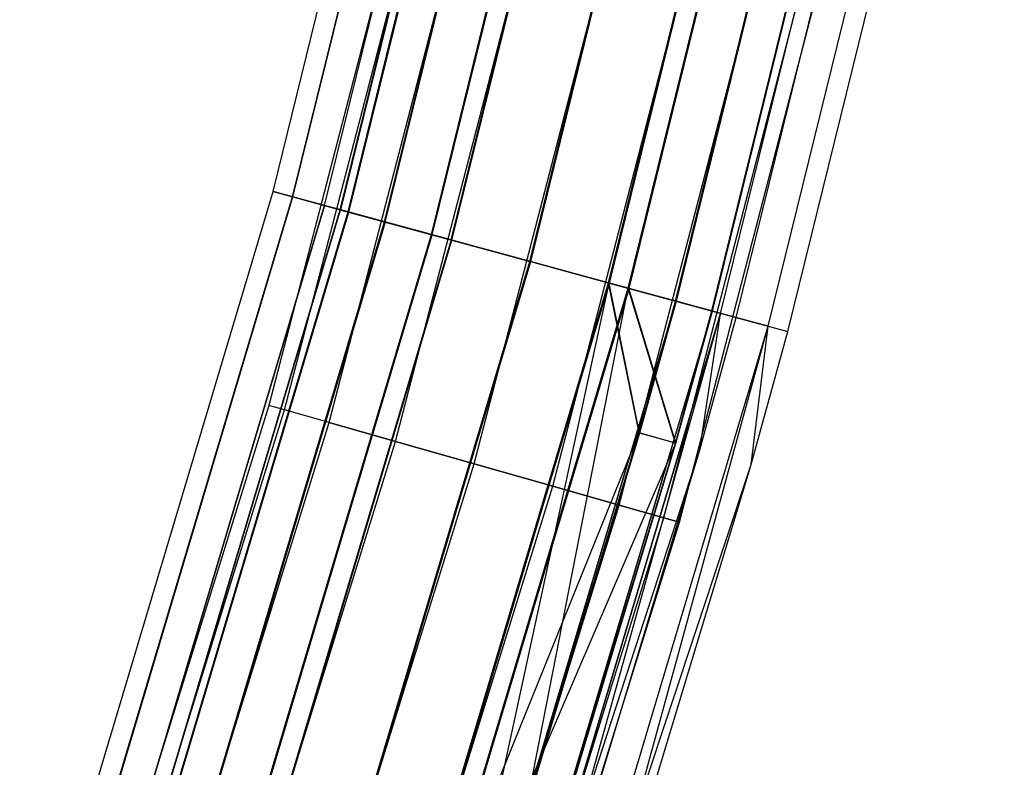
# Model space of a CAD drawing. Extents: x -176 to 176, y -176 to 176.
# Tile 208 of 208: x 162 to 171, y -50 to -43. Entities that reach past the tile are written whole.
import ezdxf

# ---------------------------------------------------------------- set-up
doc = ezdxf.new("R2010")
doc.units = 0
doc.header["$LTSCALE"] = 25.4
doc.layers.get('0').update_dxf_attribs({"linetype": 'CONTINUOUS'})

# ---------------------------------------------------------------- blocks, each defined once
blk = doc.blocks.new('BIURKOWA_B_STL')
at = {"color": 0}
for p, q in [((164.5113, -44.7916, 408), (166.4832, -36.7912, 408)), ((164.5113, -44.7916, 408), (166.4832, -36.7912, 408)), ((164.5113, -44.7916, 196.9955), (166.4832, -36.7912, 196.9955)), ((164.5113, -44.7916, 196.9955), (166.4832, -36.7912, 196.9955)), ((164.693, -44.8411, 197.952), (166.6671, -36.8319, 197.952)), ((164.693, -44.8411, 197.952), (166.6671, -36.8319, 197.952)), ((164.6949, -44.8416, 407.0433), (166.669, -36.8323, 407.0433)), ((164.6949, -44.8416, 407.0433), (166.669, -36.8323, 407.0433)), ((164.6949, -44.8416, 408.9567), (166.669, -36.8323, 408.9567)), ((164.6949, -44.8416, 408.9567), (166.669, -36.8323, 408.9567)), ((164.6964, -44.842, 196.0397), (166.6705, -36.8326, 196.0397)), ((164.6964, -44.842, 196.0397), (166.6705, -36.8326, 196.0397)), ((164.9937, -44.923, 196.9955), (166.9714, -36.8991, 196.9955)), ((164.9937, -44.923, 196.9955), (166.9714, -36.8991, 196.9955)), ((164.9937, -44.923, 408), (166.9714, -36.8991, 408)), ((164.9937, -44.923, 408), (166.9714, -36.8991, 408)), ((165.1387, -44.9625, 197.7607), (167.1182, -36.9315, 197.7607)), ((165.1387, -44.9625, 197.7607), (167.1182, -36.9315, 197.7607)), ((167.1201, -36.9319, 408.7654), (165.1406, -44.963, 408.7654)), ((165.1406, -44.963, 407.2346), (167.1201, -36.9319, 407.2346)), ((165.1406, -44.963, 407.2346), (167.1201, -36.9319, 407.2346)), ((167.1201, -36.9319, 408.7654), (165.1406, -44.963, 408.7654)), ((167.1216, -36.9323, 196.231), (165.1421, -44.9634, 196.231)), ((167.1216, -36.9323, 196.231), (165.1421, -44.9634, 196.231)), ((165.214, -44.9829, 198.7638), (167.1943, -36.9484, 198.7638)), ((165.214, -44.9829, 198.7638), (167.1943, -36.9484, 198.7638)), ((165.2178, -44.984, 406.2322), (167.1982, -36.9492, 406.2322)), ((165.2178, -44.984, 406.2322), (167.1982, -36.9492, 406.2322)), ((165.2178, -44.984, 409.7678), (167.1982, -36.9492, 409.7678)), ((165.2178, -44.984, 409.7678), (167.1982, -36.9492, 409.7678)), ((165.2201, -44.9846, 195.2299), (167.2005, -36.9497, 195.2299)), ((165.2201, -44.9846, 195.2299), (167.2005, -36.9497, 195.2299)), ((165.5551, -45.0758, 198.4102), (167.5396, -37.0246, 198.4102)), ((165.5551, -45.0758, 198.4102), (167.5396, -37.0246, 198.4102)), ((165.5589, -45.0769, 409.4142), (167.5434, -37.0255, 409.4142)), ((165.5589, -45.0769, 409.4142), (167.5434, -37.0255, 409.4142)), ((165.5589, -45.0769, 406.5858), (167.5434, -37.0255, 406.5858)), ((165.5589, -45.0769, 406.5858), (167.5434, -37.0255, 406.5858)), ((165.5612, -45.0775, 195.5834), (167.5457, -37.026, 195.5834)), ((165.5612, -45.0775, 195.5834), (167.5457, -37.026, 195.5834)), ((165.9949, -45.1955, 199.3073), (167.9846, -37.123, 199.3073)), ((165.9949, -45.1955, 199.3073), (167.9846, -37.123, 199.3073)), ((166.0004, -45.197, 405.6903), (167.9901, -37.1242, 405.6903)), ((166.0004, -45.197, 405.6903), (167.9901, -37.1242, 405.6903)), ((166.0004, -45.197, 410.3097), (167.9901, -37.1242, 410.3097)), ((166.0004, -45.197, 410.3097), (167.9901, -37.1242, 410.3097)), ((166.0029, -45.1977, 194.6892), (167.9927, -37.1248, 194.6892)), ((166.0029, -45.1977, 194.6892), (167.9927, -37.1248, 194.6892)), ((166.1795, -45.2458, 198.8454), (168.1714, -37.1643, 198.8454)), ((166.1795, -45.2458, 198.8454), (168.1714, -37.1643, 198.8454)), ((166.185, -45.2473, 409.8477), (168.177, -37.1655, 409.8477)), ((166.185, -45.2473, 409.8477), (168.177, -37.1655, 409.8477)), ((166.185, -45.2473, 406.1523), (168.177, -37.1655, 406.1523)), ((166.185, -45.2473, 406.1523), (168.177, -37.1655, 406.1523)), ((166.1875, -45.248, 195.1512), (168.1795, -37.1661, 195.1512)), ((166.1875, -45.248, 195.1512), (168.1795, -37.1661, 195.1512)), ((166.917, -45.4466, 199.5), (168.9177, -37.3292, 199.5)), ((166.917, -45.4466, 199.5), (168.9177, -37.3292, 199.5)), ((168.9177, -37.3292, 199), (166.917, -45.4466, 199)), ((168.9177, -37.3292, 199), (166.917, -45.4466, 199)), ((166.9235, -45.4484, 405.5), (168.9243, -37.3307, 405.5)), ((166.9235, -45.4484, 405.5), (168.9243, -37.3307, 405.5)), ((166.9235, -45.4484, 410.5), (168.9243, -37.3307, 410.5)), ((166.9235, -45.4484, 410.5), (168.9243, -37.3307, 410.5)), ((166.9235, -45.4484, 410), (168.9243, -37.3307, 410)), ((166.9235, -45.4484, 410), (168.9243, -37.3307, 410)), ((168.9243, -37.3307, 406), (166.9235, -45.4484, 406)), ((168.9243, -37.3307, 406), (166.9235, -45.4484, 406)), ((166.9256, -45.449, 194.5), (168.9265, -37.3312, 194.5)), ((166.9256, -45.449, 194.5), (168.9265, -37.3312, 194.5)), ((166.9256, -45.449, 195), (168.9265, -37.3312, 195)), ((166.9256, -45.449, 195), (168.9265, -37.3312, 195)), ((167.6555, -45.6477, 198.8505), (169.6651, -37.4944, 198.8505)), ((167.6555, -45.6477, 198.8505), (169.6651, -37.4944, 198.8505)), ((167.662, -45.6494, 409.8477), (169.6716, -37.4958, 409.8477)), ((167.662, -45.6494, 409.8477), (169.6716, -37.4958, 409.8477)), ((167.662, -45.6494, 406.1523), (169.6716, -37.4958, 406.1523)), ((167.662, -45.6494, 406.1523), (169.6716, -37.4958, 406.1523)), ((167.6635, -45.6499, 195.1529), (169.6732, -37.4962, 195.1529)), ((167.6635, -45.6499, 195.1529), (169.6732, -37.4962, 195.1529)), ((167.8401, -45.6979, 199.3125), (169.8519, -37.5357, 199.3125)), ((167.8401, -45.6979, 199.3125), (169.8519, -37.5357, 199.3125)), ((167.8466, -45.6997, 405.6903), (169.8585, -37.5371, 405.6903)), ((167.8466, -45.6997, 405.6903), (169.8585, -37.5371, 405.6903)), ((167.8466, -45.6997, 410.3097), (169.8585, -37.5371, 410.3097)), ((167.8466, -45.6997, 410.3097), (169.8585, -37.5371, 410.3097)), ((167.8481, -45.7001, 194.6909), (169.86, -37.5374, 194.6909)), ((167.8481, -45.7001, 194.6909), (169.86, -37.5374, 194.6909)), ((168.2826, -45.8184, 198.4198), (170.2998, -37.6346, 198.4198)), ((168.2826, -45.8184, 198.4198), (170.2998, -37.6346, 198.4198)), ((170.3052, -37.6358, 406.5858), (168.288, -45.8199, 406.5858)), ((170.3052, -37.6358, 409.4142), (168.288, -45.8199, 409.4142)), ((170.3052, -37.6358, 406.5858), (168.288, -45.8199, 406.5858)), ((170.3052, -37.6358, 409.4142), (168.288, -45.8199, 409.4142)), ((170.306, -37.636, 195.5866), (168.2888, -45.8201, 195.5866)), ((170.306, -37.636, 195.5866), (168.2888, -45.8201, 195.5866)), ((168.6238, -45.9113, 198.7733), (170.645, -37.7109, 198.7733)), ((168.6238, -45.9113, 198.7733), (170.645, -37.7109, 198.7733)), ((168.6291, -45.9128, 406.2322), (170.6504, -37.7121, 406.2322)), ((168.6291, -45.9128, 406.2322), (170.6504, -37.7121, 406.2322)), ((168.6291, -45.9128, 409.7678), (170.6504, -37.7121, 409.7678)), ((168.6291, -45.9128, 409.7678), (170.6504, -37.7121, 409.7678)), ((168.6299, -45.913, 195.233), (170.6512, -37.7123, 195.233)), ((168.6299, -45.913, 195.233), (170.6512, -37.7123, 195.233)), ((168.7063, -45.9338, 408.7654), (170.7285, -37.7294, 408.7654)), ((168.7063, -45.9338, 408.7654), (170.7285, -37.7294, 408.7654)), ((168.7065, -45.9339, 196.2352), (170.7287, -37.7294, 196.2352)), ((168.7065, -45.9339, 196.2352), (170.7287, -37.7294, 196.2352)), ((168.8532, -45.9738, 197), (170.8772, -37.7622, 197)), ((168.8532, -45.9738, 197), (170.8772, -37.7622, 197)), ((168.8532, -45.9738, 408), (170.8772, -37.7622, 408)), ((168.8532, -45.9738, 408), (170.8772, -37.7622, 408)), ((169.152, -46.0552, 408.9567), (171.1796, -37.8291, 408.9567)), ((169.152, -46.0552, 408.9567), (171.1796, -37.8291, 408.9567)), ((169.1523, -46.0552, 196.0438), (171.1798, -37.8291, 196.0438)), ((169.1523, -46.0552, 196.0438), (171.1798, -37.8291, 196.0438)), ((169.3357, -46.1051, 408), (171.3654, -37.8701, 408)), ((169.3357, -46.1051, 408), (171.3654, -37.8701, 408)), ((169.3357, -46.1051, 197), (171.3654, -37.8701, 197)), ((169.3357, -46.1051, 197), (171.3654, -37.8701, 197)), ((166.4579, -39.1505, 408), (164.4722, -46.7964, 408)), ((166.4579, -39.1505, 408), (164.4722, -46.7964, 408)), ((166.4579, -39.1505, 197), (164.4722, -46.7964, 197)), ((166.4579, -39.1505, 197), (164.4722, -46.7964, 197)), ((164.6186, -46.838, 408.7654), (166.6061, -39.1854, 408.7654)), ((164.6186, -46.838, 408.7654), (166.6061, -39.1854, 408.7654)), ((164.6186, -46.838, 407.2346), (166.6061, -39.1854, 407.2346)), ((164.6186, -46.838, 407.2346), (166.6061, -39.1854, 407.2346)), ((164.6186, -46.838, 197.7654), (166.6061, -39.1854, 197.7654)), ((164.6186, -46.838, 197.7654), (166.6061, -39.1854, 197.7654)), ((164.6186, -46.838, 196.2346), (166.6061, -39.1854, 196.2346)), ((164.6186, -46.838, 196.2346), (166.6061, -39.1854, 196.2346)), ((165.0356, -46.9567, 409.4142), (167.0281, -39.2847, 409.4142)), ((165.0356, -46.9567, 409.4142), (167.0281, -39.2847, 409.4142)), ((165.0356, -46.9567, 406.5858), (167.0281, -39.2847, 406.5858)), ((165.0356, -46.9567, 406.5858), (167.0281, -39.2847, 406.5858)), ((165.0356, -46.9567, 198.4142), (167.0281, -39.2847, 198.4142)), ((165.0356, -46.9567, 198.4142), (167.0281, -39.2847, 198.4142)), ((165.0356, -46.9567, 195.5858), (167.0281, -39.2847, 195.5858)), ((165.0356, -46.9567, 195.5858), (167.0281, -39.2847, 195.5858)), ((165.6597, -47.1342, 409.8477), (167.6597, -39.4332, 409.8477)), ((165.6597, -47.1342, 409.8477), (167.6597, -39.4332, 409.8477)), ((165.6597, -47.1342, 406.1523), (167.6597, -39.4332, 406.1523)), ((165.6597, -47.1342, 406.1523), (167.6597, -39.4332, 406.1523)), ((165.6597, -47.1342, 198.8478), (167.6597, -39.4332, 198.8478)), ((165.6597, -47.1342, 198.8478), (167.6597, -39.4332, 198.8478)), ((165.6597, -47.1342, 195.1522), (167.6597, -39.4332, 195.1522)), ((165.6597, -47.1342, 195.1522), (167.6597, -39.4332, 195.1522)), ((166.3958, -47.3437, 410), (168.4048, -39.6084, 410)), ((166.3958, -47.3437, 410), (168.4048, -39.6084, 410)), ((166.3958, -47.3437, 406), (168.4048, -39.6084, 406)), ((166.3958, -47.3437, 406), (168.4048, -39.6084, 406)), ((166.3958, -47.3437, 199), (168.4048, -39.6084, 199)), ((166.3958, -47.3437, 199), (168.4048, -39.6084, 199)), ((166.3958, -47.3437, 195), (168.4048, -39.6084, 195)), ((166.3958, -47.3437, 195), (168.4048, -39.6084, 195)), ((167.132, -47.5531, 409.8477), (169.1498, -39.7837, 409.8477)), ((167.132, -47.5531, 409.8477), (169.1498, -39.7837, 409.8477)), ((167.132, -47.5531, 406.1523), (169.1498, -39.7837, 406.1523)), ((167.132, -47.5531, 406.1523), (169.1498, -39.7837, 406.1523)), ((167.132, -47.5531, 198.8478), (169.1498, -39.7837, 198.8478)), ((167.132, -47.5531, 198.8478), (169.1498, -39.7837, 198.8478)), ((167.132, -47.5531, 195.1522), (169.1498, -39.7837, 195.1522)), ((167.132, -47.5531, 195.1522), (169.1498, -39.7837, 195.1522)), ((167.7561, -47.7307, 409.4142), (169.7814, -39.9322, 409.4142)), ((167.7561, -47.7307, 409.4142), (169.7814, -39.9322, 409.4142)), ((167.7561, -47.7307, 406.5858), (169.7814, -39.9322, 406.5858)), ((167.7561, -47.7307, 406.5858), (169.7814, -39.9322, 406.5858)), ((167.7561, -47.7307, 198.4142), (169.7814, -39.9322, 198.4142)), ((167.7561, -47.7307, 198.4142), (169.7814, -39.9322, 198.4142)), ((167.7561, -47.7307, 195.5858), (169.7814, -39.9322, 195.5858)), ((167.7561, -47.7307, 195.5858), (169.7814, -39.9322, 195.5858)), ((168.1731, -47.8494, 408.7654), (170.2035, -40.0315, 408.7654)), ((168.1731, -47.8494, 408.7654), (170.2035, -40.0315, 408.7654)), ((168.1731, -47.8494, 407.2346), (170.2035, -40.0315, 407.2346)), ((168.1731, -47.8494, 407.2346), (170.2035, -40.0315, 407.2346)), ((168.1731, -47.8494, 197.7654), (170.2035, -40.0315, 197.7654)), ((168.1731, -47.8494, 197.7654), (170.2035, -40.0315, 197.7654)), ((168.1731, -47.8494, 196.2346), (170.2035, -40.0315, 196.2346)), ((168.1731, -47.8494, 196.2346), (170.2035, -40.0315, 196.2346)), ((168.3195, -47.891, 408), (170.3517, -40.0663, 408)), ((168.3195, -47.891, 408), (170.3517, -40.0663, 408)), ((168.3195, -47.891, 197), (170.3517, -40.0663, 197)), ((168.3195, -47.891, 197), (170.3517, -40.0663, 197)), ((162.1551, -52.6874, 408), (164.5113, -44.7916, 408)), ((162.1551, -52.6874, 408), (164.5113, -44.7916, 408)), ((162.1551, -52.6874, 196.9955), (164.5113, -44.7916, 196.9955)), ((162.1551, -52.6874, 196.9955), (164.5113, -44.7916, 196.9955)), ((162.3343, -52.7456, 197.952), (164.693, -44.8411, 197.952)), ((162.3343, -52.7456, 197.952), (164.693, -44.8411, 197.952)), ((162.3361, -52.7462, 407.0433), (164.6949, -44.8416, 407.0433)), ((162.3361, -52.7462, 407.0433), (164.6949, -44.8416, 407.0433)), ((162.3361, -52.7462, 408.9567), (164.6949, -44.8416, 408.9567)), ((162.3361, -52.7462, 408.9567), (164.6949, -44.8416, 408.9567)), ((162.3376, -52.7467, 196.0397), (164.6964, -44.842, 196.0397)), ((162.3376, -52.7467, 196.0397), (164.6964, -44.842, 196.0397)), ((164.5113, -44.7916, 408), (164.6949, -44.8416, 407.0433)), ((164.6949, -44.8416, 408.9567), (164.5113, -44.7916, 408)), ((164.5113, -44.7916, 408), (164.6949, -44.8416, 407.0433)), ((164.6949, -44.8416, 408.9567), (164.5113, -44.7916, 408)), ((164.5113, -44.7916, 196.9955), (164.6964, -44.842, 196.0397)), ((164.693, -44.8411, 197.952), (164.5113, -44.7916, 196.9955)), ((164.5113, -44.7916, 196.9955), (164.6964, -44.842, 196.0397)), ((164.693, -44.8411, 197.952), (164.5113, -44.7916, 196.9955)), ((165.214, -44.9829, 198.7638), (164.693, -44.8411, 197.952)), ((165.214, -44.9829, 198.7638), (164.693, -44.8411, 197.952)), ((164.6949, -44.8416, 407.0433), (165.2178, -44.984, 406.2322)), ((165.2178, -44.984, 409.7678), (164.6949, -44.8416, 408.9567)), ((164.6949, -44.8416, 407.0433), (165.2178, -44.984, 406.2322)), ((165.2178, -44.984, 409.7678), (164.6949, -44.8416, 408.9567)), ((164.6964, -44.842, 196.0397), (165.2201, -44.9846, 195.2299)), ((164.6964, -44.842, 196.0397), (165.2201, -44.9846, 195.2299)), ((162.6307, -52.8419, 196.9955), (164.9937, -44.923, 196.9955)), ((162.6307, -52.8419, 196.9955), (164.9937, -44.923, 196.9955)), ((164.9937, -44.923, 408), (162.6307, -52.8419, 408)), ((164.9937, -44.923, 408), (162.6307, -52.8419, 408)), ((165.1387, -44.9625, 197.7607), (164.9937, -44.923, 196.9955)), ((165.1387, -44.9625, 197.7607), (164.9937, -44.923, 196.9955)), ((164.9937, -44.923, 196.9955), (165.1421, -44.9634, 196.231)), ((164.9937, -44.923, 196.9955), (165.1421, -44.9634, 196.231)), ((164.9937, -44.923, 408), (165.1406, -44.963, 408.7654)), ((164.9937, -44.923, 408), (165.1406, -44.963, 407.2346)), ((164.9937, -44.923, 408), (165.1406, -44.963, 408.7654)), ((164.9937, -44.923, 408), (165.1406, -44.963, 407.2346)), ((162.7736, -52.8884, 197.7607), (165.1387, -44.9625, 197.7607)), ((162.7736, -52.8884, 197.7607), (165.1387, -44.9625, 197.7607)), ((162.7755, -52.889, 408.7654), (165.1406, -44.963, 408.7654)), ((162.7755, -52.889, 408.7654), (165.1406, -44.963, 408.7654)), ((162.7755, -52.889, 407.2346), (165.1406, -44.963, 407.2346)), ((162.7755, -52.889, 407.2346), (165.1406, -44.963, 407.2346)), ((162.7769, -52.8894, 196.231), (165.1421, -44.9634, 196.231)), ((162.7769, -52.8894, 196.231), (165.1421, -44.9634, 196.231)), ((162.8478, -52.9124, 198.7638), (165.214, -44.9829, 198.7638)), ((162.8478, -52.9124, 198.7638), (165.214, -44.9829, 198.7638)), ((162.8515, -52.9137, 406.2322), (165.2178, -44.984, 406.2322)), ((162.8515, -52.9137, 406.2322), (165.2178, -44.984, 406.2322)), ((162.8515, -52.9137, 409.7678), (165.2178, -44.984, 409.7678)), ((162.8515, -52.9137, 409.7678), (165.2178, -44.984, 409.7678)), ((162.8538, -52.9144, 195.2299), (165.2201, -44.9846, 195.2299)), ((162.8538, -52.9144, 195.2299), (165.2201, -44.9846, 195.2299)), ((165.5551, -45.0758, 198.4102), (165.1387, -44.9625, 197.7607)), ((165.5551, -45.0758, 198.4102), (165.1387, -44.9625, 197.7607)), ((165.5589, -45.0769, 409.4142), (165.1406, -44.963, 408.7654)), ((165.5589, -45.0769, 409.4142), (165.1406, -44.963, 408.7654)), ((165.1406, -44.963, 407.2346), (165.5589, -45.0769, 406.5858)), ((165.1406, -44.963, 407.2346), (165.5589, -45.0769, 406.5858)), ((165.5612, -45.0775, 195.5834), (165.1421, -44.9634, 196.231)), ((165.5612, -45.0775, 195.5834), (165.1421, -44.9634, 196.231)), ((165.9949, -45.1955, 199.3073), (165.214, -44.9829, 198.7638)), ((165.9949, -45.1955, 199.3073), (165.214, -44.9829, 198.7638)), ((165.2178, -44.984, 406.2322), (166.0004, -45.197, 405.6903)), ((166.0004, -45.197, 410.3097), (165.2178, -44.984, 409.7678)), ((165.2178, -44.984, 406.2322), (166.0004, -45.197, 405.6903)), ((166.0004, -45.197, 410.3097), (165.2178, -44.984, 409.7678)), ((165.2201, -44.9846, 195.2299), (166.0029, -45.1977, 194.6892)), ((165.2201, -44.9846, 195.2299), (166.0029, -45.1977, 194.6892)), ((163.184, -53.0217, 198.4102), (165.5551, -45.0758, 198.4102)), ((163.184, -53.0217, 198.4102), (165.5551, -45.0758, 198.4102)), ((163.1878, -53.0229, 409.4142), (165.5589, -45.0769, 409.4142)), ((163.1878, -53.0229, 409.4142), (165.5589, -45.0769, 409.4142)), ((163.1878, -53.0229, 406.5858), (165.5589, -45.0769, 406.5858)), ((163.1878, -53.0229, 406.5858), (165.5589, -45.0769, 406.5858)), ((165.5612, -45.0775, 195.5834), (163.19, -53.0237, 195.5834)), ((165.5612, -45.0775, 195.5834), (163.19, -53.0237, 195.5834)), ((166.1795, -45.2458, 198.8454), (165.5551, -45.0758, 198.4102)), ((166.1795, -45.2458, 198.8454), (165.5551, -45.0758, 198.4102)), ((166.185, -45.2473, 409.8477), (165.5589, -45.0769, 409.4142)), ((166.185, -45.2473, 409.8477), (165.5589, -45.0769, 409.4142)), ((165.5589, -45.0769, 406.5858), (166.185, -45.2473, 406.1523)), ((165.5589, -45.0769, 406.5858), (166.185, -45.2473, 406.1523)), ((165.5612, -45.0775, 195.5834), (166.1875, -45.248, 195.1512)), ((165.5612, -45.0775, 195.5834), (166.1875, -45.248, 195.1512)), ((163.6175, -53.1625, 199.3073), (165.9949, -45.1955, 199.3073)), ((163.6175, -53.1625, 199.3073), (165.9949, -45.1955, 199.3073)), ((163.6229, -53.1643, 405.6903), (166.0004, -45.197, 405.6903)), ((163.6229, -53.1643, 405.6903), (166.0004, -45.197, 405.6903)), ((163.6229, -53.1643, 410.3097), (166.0004, -45.197, 410.3097)), ((163.6229, -53.1643, 410.3097), (166.0004, -45.197, 410.3097)), ((163.6254, -53.1651, 194.6892), (166.0029, -45.1977, 194.6892)), ((163.6254, -53.1651, 194.6892), (166.0029, -45.1977, 194.6892)), ((166.917, -45.4466, 199.5), (165.9949, -45.1955, 199.3073)), ((166.917, -45.4466, 199.5), (165.9949, -45.1955, 199.3073)), ((166.0004, -45.197, 405.6903), (166.9235, -45.4484, 405.5)), ((166.9235, -45.4484, 410.5), (166.0004, -45.197, 410.3097)), ((166.0004, -45.197, 405.6903), (166.9235, -45.4484, 405.5)), ((166.9235, -45.4484, 410.5), (166.0004, -45.197, 410.3097)), ((166.0029, -45.1977, 194.6892), (166.9256, -45.449, 194.5)), ((166.0029, -45.1977, 194.6892), (166.9256, -45.449, 194.5)), ((166.1795, -45.2458, 198.8454), (163.7995, -53.2217, 198.8454)), ((166.1795, -45.2458, 198.8454), (163.7995, -53.2217, 198.8454)), ((163.8049, -53.2234, 409.8477), (166.185, -45.2473, 409.8477)), ((163.8049, -53.2234, 409.8477), (166.185, -45.2473, 409.8477)), ((163.8049, -53.2234, 406.1523), (166.185, -45.2473, 406.1523)), ((163.8049, -53.2234, 406.1523), (166.185, -45.2473, 406.1523)), ((163.8073, -53.2242, 195.1512), (166.1875, -45.248, 195.1512)), ((163.8073, -53.2242, 195.1512), (166.1875, -45.248, 195.1512)), ((166.1795, -45.2458, 198.8454), (166.917, -45.4466, 199)), ((166.1795, -45.2458, 198.8454), (166.917, -45.4466, 199)), ((166.9235, -45.4484, 410), (166.185, -45.2473, 409.8477)), ((166.9235, -45.4484, 410), (166.185, -45.2473, 409.8477)), ((166.185, -45.2473, 406.1523), (166.9235, -45.4484, 406)), ((166.185, -45.2473, 406.1523), (166.9235, -45.4484, 406)), ((166.1875, -45.248, 195.1512), (166.9256, -45.449, 195)), ((166.1875, -45.248, 195.1512), (166.9256, -45.449, 195)), ((164.5264, -53.4579, 199.5), (166.917, -45.4466, 199.5)), ((164.5264, -53.4579, 199.5), (166.917, -45.4466, 199.5)), ((164.5264, -53.4579, 199), (166.917, -45.4466, 199)), ((164.5264, -53.4579, 199), (166.917, -45.4466, 199)), ((164.5328, -53.4599, 405.5), (166.9235, -45.4484, 405.5)), ((164.5328, -53.4599, 405.5), (166.9235, -45.4484, 405.5)), ((164.5328, -53.4599, 410.5), (166.9235, -45.4484, 410.5)), ((164.5328, -53.4599, 410.5), (166.9235, -45.4484, 410.5)), ((164.5328, -53.4599, 410), (166.9235, -45.4484, 410)), ((164.5328, -53.4599, 410), (166.9235, -45.4484, 410)), ((164.5328, -53.4599, 406), (166.9235, -45.4484, 406)), ((164.5328, -53.4599, 406), (166.9235, -45.4484, 406)), ((164.5349, -53.4606, 194.5), (166.9256, -45.449, 194.5)), ((164.5349, -53.4606, 194.5), (166.9256, -45.449, 194.5)), ((164.5349, -53.4606, 195), (166.9256, -45.449, 195)), ((164.5349, -53.4606, 195), (166.9256, -45.449, 195)), ((167.8401, -45.6979, 199.3125), (166.917, -45.4466, 199.5)), ((167.8401, -45.6979, 199.3125), (166.917, -45.4466, 199.5)), ((167.6555, -45.6477, 198.8505), (166.917, -45.4466, 199)), ((167.6555, -45.6477, 198.8505), (166.917, -45.4466, 199)), ((166.9235, -45.4484, 405.5), (167.8466, -45.6997, 405.6903)), ((167.8466, -45.6997, 410.3097), (166.9235, -45.4484, 410.5)), ((166.9235, -45.4484, 405.5), (167.8466, -45.6997, 405.6903)), ((167.8466, -45.6997, 410.3097), (166.9235, -45.4484, 410.5)), ((167.662, -45.6494, 409.8477), (166.9235, -45.4484, 410)), ((167.662, -45.6494, 409.8477), (166.9235, -45.4484, 410)), ((167.662, -45.6494, 406.1523), (166.9235, -45.4484, 406)), ((167.662, -45.6494, 406.1523), (166.9235, -45.4484, 406)), ((166.9256, -45.449, 194.5), (167.8481, -45.7001, 194.6909)), ((166.9256, -45.449, 194.5), (167.8481, -45.7001, 194.6909)), ((166.9256, -45.449, 195), (167.6635, -45.6499, 195.1529)), ((166.9256, -45.449, 195), (167.6635, -45.6499, 195.1529)), ((165.2543, -53.6944, 198.8505), (167.6555, -45.6477, 198.8505)), ((165.2543, -53.6944, 198.8505), (167.6555, -45.6477, 198.8505)), ((167.662, -45.6494, 409.8477), (165.2607, -53.6964, 409.8477)), ((167.662, -45.6494, 406.1523), (165.2607, -53.6964, 406.1523)), ((167.662, -45.6494, 406.1523), (165.2607, -53.6964, 406.1523)), ((167.662, -45.6494, 409.8477), (165.2607, -53.6964, 409.8477)), ((165.2622, -53.6969, 195.1529), (167.6635, -45.6499, 195.1529)), ((165.2622, -53.6969, 195.1529), (167.6635, -45.6499, 195.1529)), ((165.8778, -53.897, 406.5858), (167.662, -45.6494, 406.1523)), ((165.8778, -53.897, 406.5858), (167.662, -45.6494, 406.1523)), ((168.2826, -45.8184, 198.4198), (167.6555, -45.6477, 198.8505)), ((167.9411, -47.0549, 198.4198), (167.6555, -45.6477, 198.8505)), ((168.2826, -45.8184, 198.4198), (167.6555, -45.6477, 198.8505)), ((167.9411, -47.0549, 198.4198), (167.6555, -45.6477, 198.8505)), ((167.662, -45.6494, 409.8477), (168.288, -45.8199, 409.4142)), ((167.9465, -47.0564, 406.5858), (167.662, -45.6494, 406.1523)), ((167.9465, -47.0564, 406.5858), (167.662, -45.6494, 406.1523)), ((168.288, -45.8199, 406.5858), (167.662, -45.6494, 406.1523)), ((168.288, -45.8199, 406.5858), (167.662, -45.6494, 406.1523)), ((167.662, -45.6494, 409.8477), (168.288, -45.8199, 409.4142)), ((167.6635, -45.6499, 195.1529), (168.2888, -45.8201, 195.5866)), ((167.6635, -45.6499, 195.1529), (168.2888, -45.8201, 195.5866)), ((165.4362, -53.7535, 199.3125), (167.8401, -45.6979, 199.3125)), ((165.4362, -53.7535, 199.3125), (167.8401, -45.6979, 199.3125)), ((165.4427, -53.7556, 405.6903), (167.8466, -45.6997, 405.6903)), ((165.4427, -53.7556, 405.6903), (167.8466, -45.6997, 405.6903)), ((165.4427, -53.7556, 410.3097), (167.8466, -45.6997, 410.3097)), ((165.4427, -53.7556, 410.3097), (167.8466, -45.6997, 410.3097)), ((165.4441, -53.7561, 194.6909), (167.8481, -45.7001, 194.6909)), ((165.4441, -53.7561, 194.6909), (167.8481, -45.7001, 194.6909)), ((166.2087, -54.0045, 198.7733), (167.8401, -45.6979, 199.3125)), ((166.2087, -54.0045, 198.7733), (167.8401, -45.6979, 199.3125)), ((167.8401, -45.6979, 199.3125), (168.6238, -45.9113, 198.7733)), ((168.2816, -47.1503, 198.7733), (167.8401, -45.6979, 199.3125)), ((168.2816, -47.1503, 198.7733), (167.8401, -45.6979, 199.3125)), ((167.8401, -45.6979, 199.3125), (168.6238, -45.9113, 198.7733)), ((168.2869, -47.1518, 406.2322), (167.8466, -45.6997, 405.6903)), ((167.8466, -45.6997, 405.6903), (168.6291, -45.9128, 406.2322)), ((168.2869, -47.1518, 406.2322), (167.8466, -45.6997, 405.6903)), ((168.6291, -45.9128, 409.7678), (167.8466, -45.6997, 410.3097)), ((167.8466, -45.6997, 405.6903), (168.6291, -45.9128, 406.2322)), ((168.6291, -45.9128, 409.7678), (167.8466, -45.6997, 410.3097)), ((167.8481, -45.7001, 194.6909), (168.6299, -45.913, 195.233)), ((167.8481, -45.7001, 194.6909), (168.6299, -45.913, 195.233)), ((165.8778, -53.897, 409.4142), (168.288, -45.8199, 409.4142)), ((165.8778, -53.897, 409.4142), (168.288, -45.8199, 409.4142)), ((165.8785, -53.8972, 195.5866), (168.2888, -45.8201, 195.5866)), ((165.8785, -53.8972, 195.5866), (168.2888, -45.8201, 195.5866)), ((167.9411, -47.0549, 198.4198), (168.2826, -45.8184, 198.4198)), ((167.9411, -47.0549, 198.4198), (168.2826, -45.8184, 198.4198)), ((168.288, -45.8199, 406.5858), (167.9465, -47.0564, 406.5858)), ((168.288, -45.8199, 406.5858), (167.9465, -47.0564, 406.5858)), ((168.6238, -45.9113, 198.7733), (168.2826, -45.8184, 198.4198)), ((168.6238, -45.9113, 198.7733), (168.2826, -45.8184, 198.4198)), ((168.6291, -45.9128, 406.2322), (168.288, -45.8199, 406.5858)), ((168.6291, -45.9128, 406.2322), (168.288, -45.8199, 406.5858)), ((168.7063, -45.9338, 408.7654), (168.288, -45.8199, 409.4142)), ((168.7063, -45.9338, 408.7654), (168.288, -45.8199, 409.4142)), ((168.7065, -45.9339, 196.2352), (168.2888, -45.8201, 195.5866)), ((168.7065, -45.9339, 196.2352), (168.2888, -45.8201, 195.5866)), ((166.214, -54.0062, 409.7678), (168.6291, -45.9128, 409.7678)), ((166.214, -54.0062, 409.7678), (168.6291, -45.9128, 409.7678)), ((166.2148, -54.0065, 195.233), (168.6299, -45.913, 195.233)), ((166.2148, -54.0065, 195.233), (168.6299, -45.913, 195.233)), ((166.2901, -54.0309, 408.7654), (168.7063, -45.9338, 408.7654)), ((166.2901, -54.0309, 408.7654), (168.7063, -45.9338, 408.7654)), ((168.7065, -45.9339, 196.2352), (166.2903, -54.031, 196.2352)), ((168.7065, -45.9339, 196.2352), (166.2903, -54.031, 196.2352)), ((166.4349, -54.078, 197), (168.7065, -45.9339, 196.2352)), ((166.4349, -54.078, 197), (168.7065, -45.9339, 196.2352)), ((168.2816, -47.1503, 198.7733), (168.6238, -45.9113, 198.7733)), ((168.2816, -47.1503, 198.7733), (168.6238, -45.9113, 198.7733)), ((168.2869, -47.1518, 406.2322), (168.6291, -45.9128, 406.2322)), ((168.2869, -47.1518, 406.2322), (168.6291, -45.9128, 406.2322)), ((168.5105, -47.2144, 408), (168.7063, -45.9338, 408.7654)), ((168.5105, -47.2144, 408), (168.7063, -45.9338, 408.7654)), ((168.5105, -47.2144, 197), (168.7065, -45.9339, 196.2352)), ((168.5105, -47.2144, 197), (168.7065, -45.9339, 196.2352)), ((169.152, -46.0552, 408.9567), (168.6291, -45.9128, 409.7678)), ((169.152, -46.0552, 408.9567), (168.6291, -45.9128, 409.7678)), ((168.6299, -45.913, 195.233), (169.1523, -46.0552, 196.0438)), ((168.6299, -45.913, 195.233), (169.1523, -46.0552, 196.0438)), ((168.8532, -45.9738, 408), (168.7063, -45.9338, 408.7654)), ((168.8532, -45.9738, 408), (168.7063, -45.9338, 408.7654)), ((168.8532, -45.9738, 197), (168.7065, -45.9339, 196.2352)), ((168.8532, -45.9738, 197), (168.7065, -45.9339, 196.2352)), ((166.7294, -54.1737, 408.9567), (169.152, -46.0552, 408.9567)), ((166.7294, -54.1737, 408.9567), (169.152, -46.0552, 408.9567)), ((166.7296, -54.1737, 196.0438), (169.1523, -46.0552, 196.0438)), ((166.7296, -54.1737, 196.0438), (169.1523, -46.0552, 196.0438)), ((166.9104, -54.2325, 408), (169.152, -46.0552, 408.9567)), ((166.9104, -54.2325, 408), (169.152, -46.0552, 408.9567)), ((168.5105, -47.2144, 197), (168.8532, -45.9738, 197)), ((168.5105, -47.2144, 197), (168.8532, -45.9738, 197)), ((168.5105, -47.2144, 408), (168.8532, -45.9738, 408)), ((168.5105, -47.2144, 408), (168.8532, -45.9738, 408)), ((168.8532, -45.9738, 197), (168.8532, -45.9738, 408)), ((168.8532, -45.9738, 197), (168.8532, -45.9738, 408)), ((168.992, -47.3493, 408), (169.152, -46.0552, 408.9567)), ((168.992, -47.3493, 408), (169.152, -46.0552, 408.9567)), ((168.992, -47.3493, 197), (169.1523, -46.0552, 196.0438)), ((168.992, -47.3493, 197), (169.1523, -46.0552, 196.0438)), ((169.152, -46.0552, 408.9567), (169.3357, -46.1051, 408)), ((169.152, -46.0552, 408.9567), (169.3357, -46.1051, 408)), ((169.1523, -46.0552, 196.0438), (169.3357, -46.1051, 197)), ((169.1523, -46.0552, 196.0438), (169.3357, -46.1051, 197)), ((168.992, -47.3493, 408), (169.3357, -46.1051, 408)), ((168.992, -47.3493, 408), (169.3357, -46.1051, 408)), ((168.992, -47.3493, 197), (169.3357, -46.1051, 197)), ((168.992, -47.3493, 197), (169.3357, -46.1051, 197)), ((169.3357, -46.1051, 408), (169.3357, -46.1051, 197)), ((169.3357, -46.1051, 408), (169.3357, -46.1051, 197)), ((164.4722, -46.7964, 408), (162.1355, -54.3423, 408)), ((164.4722, -46.7964, 408), (162.1355, -54.3423, 408)), ((164.4722, -46.7964, 197), (162.1355, -54.3423, 197)), ((164.4722, -46.7964, 197), (162.1355, -54.3423, 197)), ((162.2798, -54.3907, 408.7654), (164.6186, -46.838, 408.7654)), ((162.2798, -54.3907, 408.7654), (164.6186, -46.838, 408.7654)), ((162.2798, -54.3907, 407.2346), (164.6186, -46.838, 407.2346)), ((162.2798, -54.3907, 407.2346), (164.6186, -46.838, 407.2346)), ((162.2798, -54.3907, 197.7654), (164.6186, -46.838, 197.7654)), ((162.2798, -54.3907, 197.7654), (164.6186, -46.838, 197.7654)), ((162.2798, -54.3907, 196.2346), (164.6186, -46.838, 196.2346)), ((162.2798, -54.3907, 196.2346), (164.6186, -46.838, 196.2346)), ((164.6186, -46.838, 408.7654), (164.4722, -46.7964, 408)), ((164.6186, -46.838, 408.7654), (164.4722, -46.7964, 408)), ((164.6186, -46.838, 407.2346), (164.4722, -46.7964, 408)), ((164.6186, -46.838, 407.2346), (164.4722, -46.7964, 408)), ((164.6186, -46.838, 197.7654), (164.4722, -46.7964, 197)), ((164.6186, -46.838, 197.7654), (164.4722, -46.7964, 197)), ((164.6186, -46.838, 196.2346), (164.4722, -46.7964, 197)), ((164.6186, -46.838, 196.2346), (164.4722, -46.7964, 197)), ((165.0356, -46.9567, 409.4142), (164.6186, -46.838, 408.7654)), ((165.0356, -46.9567, 409.4142), (164.6186, -46.838, 408.7654)), ((165.0356, -46.9567, 406.5858), (164.6186, -46.838, 407.2346)), ((165.0356, -46.9567, 406.5858), (164.6186, -46.838, 407.2346)), ((165.0356, -46.9567, 198.4142), (164.6186, -46.838, 197.7654)), ((165.0356, -46.9567, 198.4142), (164.6186, -46.838, 197.7654)), ((165.0356, -46.9567, 195.5858), (164.6186, -46.838, 196.2346)), ((165.0356, -46.9567, 195.5858), (164.6186, -46.838, 196.2346)), ((162.6909, -54.5285, 409.4142), (165.0356, -46.9567, 409.4142)), ((162.6909, -54.5285, 409.4142), (165.0356, -46.9567, 409.4142)), ((162.6909, -54.5285, 406.5858), (165.0356, -46.9567, 406.5858)), ((162.6909, -54.5285, 406.5858), (165.0356, -46.9567, 406.5858)), ((162.6909, -54.5285, 198.4142), (165.0356, -46.9567, 198.4142)), ((162.6909, -54.5285, 198.4142), (165.0356, -46.9567, 198.4142)), ((162.6909, -54.5285, 195.5858), (165.0356, -46.9567, 195.5858)), ((162.6909, -54.5285, 195.5858), (165.0356, -46.9567, 195.5858)), ((165.6597, -47.1342, 409.8477), (165.0356, -46.9567, 409.4142)), ((165.6597, -47.1342, 409.8477), (165.0356, -46.9567, 409.4142)), ((165.0356, -46.9567, 406.5858), (165.6597, -47.1342, 406.1523)), ((165.0356, -46.9567, 406.5858), (165.6597, -47.1342, 406.1523)), ((165.6597, -47.1342, 198.8478), (165.0356, -46.9567, 198.4142)), ((165.6597, -47.1342, 198.8478), (165.0356, -46.9567, 198.4142)), ((165.0356, -46.9567, 195.5858), (165.6597, -47.1342, 195.1522)), ((165.0356, -46.9567, 195.5858), (165.6597, -47.1342, 195.1522)), ((165.2543, -53.6944, 198.8505), (167.9411, -47.0549, 198.4198)), ((165.2543, -53.6944, 198.8505), (167.9411, -47.0549, 198.4198)), ((165.8725, -53.8952, 198.4198), (167.9411, -47.0549, 198.4198)), ((165.8725, -53.8952, 198.4198), (167.9411, -47.0549, 198.4198)), ((167.9465, -47.0564, 406.5858), (165.8778, -53.897, 406.5858)), ((167.9465, -47.0564, 406.5858), (165.8778, -53.897, 406.5858)), ((168.2816, -47.1503, 198.7733), (167.9411, -47.0549, 198.4198)), ((168.2816, -47.1503, 198.7733), (167.9411, -47.0549, 198.4198)), ((168.2869, -47.1518, 406.2322), (167.9465, -47.0564, 406.5858)), ((168.2869, -47.1518, 406.2322), (167.9465, -47.0564, 406.5858)), ((163.3061, -54.7347, 409.8477), (165.6597, -47.1342, 409.8477)), ((163.3061, -54.7347, 409.8477), (165.6597, -47.1342, 409.8477)), ((163.3061, -54.7347, 406.1523), (165.6597, -47.1342, 406.1523)), ((163.3061, -54.7347, 406.1523), (165.6597, -47.1342, 406.1523)), ((163.3061, -54.7347, 198.8478), (165.6597, -47.1342, 198.8478)), ((163.3061, -54.7347, 198.8478), (165.6597, -47.1342, 198.8478)), ((163.3061, -54.7347, 195.1522), (165.6597, -47.1342, 195.1522)), ((163.3061, -54.7347, 195.1522), (165.6597, -47.1342, 195.1522)), ((165.4427, -53.7556, 405.6903), (168.2869, -47.1518, 406.2322)), ((165.4427, -53.7556, 405.6903), (168.2869, -47.1518, 406.2322)), ((166.3958, -47.3437, 410), (165.6597, -47.1342, 409.8477)), ((166.3958, -47.3437, 410), (165.6597, -47.1342, 409.8477)), ((165.6597, -47.1342, 406.1523), (166.3958, -47.3437, 406)), ((165.6597, -47.1342, 406.1523), (166.3958, -47.3437, 406)), ((166.3958, -47.3437, 199), (165.6597, -47.1342, 198.8478)), ((166.3958, -47.3437, 199), (165.6597, -47.1342, 198.8478)), ((165.6597, -47.1342, 195.1522), (166.3958, -47.3437, 195)), ((165.6597, -47.1342, 195.1522), (166.3958, -47.3437, 195)), ((166.2087, -54.0045, 198.7733), (168.2816, -47.1503, 198.7733)), ((166.2087, -54.0045, 198.7733), (168.2816, -47.1503, 198.7733)), ((166.214, -54.0062, 406.2322), (168.2869, -47.1518, 406.2322)), ((166.214, -54.0062, 406.2322), (168.2869, -47.1518, 406.2322)), ((166.2901, -54.0309, 408.7654), (168.5105, -47.2144, 408)), ((166.2901, -54.0309, 408.7654), (168.5105, -47.2144, 408)), ((166.4349, -54.078, 197), (168.5105, -47.2144, 197)), ((166.4349, -54.078, 197), (168.5105, -47.2144, 197)), ((166.4349, -54.078, 408), (168.5105, -47.2144, 408)), ((166.4349, -54.078, 408), (168.5105, -47.2144, 408)), ((168.5105, -47.2144, 197), (168.5105, -47.2144, 408)), ((168.5105, -47.2144, 197), (168.5105, -47.2144, 408)), ((164.0318, -54.9779, 410), (166.3958, -47.3437, 410)), ((164.0318, -54.9779, 410), (166.3958, -47.3437, 410)), ((164.0318, -54.9779, 406), (166.3958, -47.3437, 406)), ((164.0318, -54.9779, 406), (166.3958, -47.3437, 406)), ((164.0318, -54.9779, 199), (166.3958, -47.3437, 199)), ((164.0318, -54.9779, 199), (166.3958, -47.3437, 199)), ((164.0318, -54.9779, 195), (166.3958, -47.3437, 195)), ((164.0318, -54.9779, 195), (166.3958, -47.3437, 195)), ((167.132, -47.5531, 409.8477), (166.3958, -47.3437, 410)), ((167.132, -47.5531, 409.8477), (166.3958, -47.3437, 410)), ((166.3958, -47.3437, 406), (167.132, -47.5531, 406.1523)), ((166.3958, -47.3437, 406), (167.132, -47.5531, 406.1523)), ((167.132, -47.5531, 198.8478), (166.3958, -47.3437, 199)), ((167.132, -47.5531, 198.8478), (166.3958, -47.3437, 199)), ((166.3958, -47.3437, 195), (167.132, -47.5531, 195.1522)), ((166.3958, -47.3437, 195), (167.132, -47.5531, 195.1522)), ((166.7296, -54.1737, 196.0438), (168.992, -47.3493, 197)), ((166.7296, -54.1737, 196.0438), (168.992, -47.3493, 197)), ((166.9104, -54.2325, 408), (168.992, -47.3493, 408)), ((166.9104, -54.2325, 408), (168.992, -47.3493, 408)), ((166.9104, -54.2325, 197), (168.992, -47.3493, 197)), ((166.9104, -54.2325, 197), (168.992, -47.3493, 197)), ((168.992, -47.3493, 408), (168.992, -47.3493, 197)), ((168.992, -47.3493, 408), (168.992, -47.3493, 197)), ((164.7575, -55.2211, 409.8477), (167.132, -47.5531, 409.8477)), ((164.7575, -55.2211, 409.8477), (167.132, -47.5531, 409.8477)), ((164.7575, -55.2211, 406.1523), (167.132, -47.5531, 406.1523)), ((164.7575, -55.2211, 406.1523), (167.132, -47.5531, 406.1523)), ((164.7575, -55.2211, 198.8478), (167.132, -47.5531, 198.8478)), ((164.7575, -55.2211, 198.8478), (167.132, -47.5531, 198.8478)), ((164.7575, -55.2211, 195.1522), (167.132, -47.5531, 195.1522)), ((164.7575, -55.2211, 195.1522), (167.132, -47.5531, 195.1522)), ((167.7561, -47.7307, 409.4142), (167.132, -47.5531, 409.8477)), ((167.7561, -47.7307, 409.4142), (167.132, -47.5531, 409.8477)), ((167.132, -47.5531, 406.1523), (167.7561, -47.7307, 406.5858)), ((167.132, -47.5531, 406.1523), (167.7561, -47.7307, 406.5858)), ((167.7561, -47.7307, 198.4142), (167.132, -47.5531, 198.8478)), ((167.7561, -47.7307, 198.4142), (167.132, -47.5531, 198.8478)), ((167.132, -47.5531, 195.1522), (167.7561, -47.7307, 195.5858)), ((167.132, -47.5531, 195.1522), (167.7561, -47.7307, 195.5858)), ((165.3727, -55.4273, 409.4142), (167.7561, -47.7307, 409.4142)), ((165.3727, -55.4273, 409.4142), (167.7561, -47.7307, 409.4142)), ((165.3727, -55.4273, 406.5858), (167.7561, -47.7307, 406.5858)), ((165.3727, -55.4273, 406.5858), (167.7561, -47.7307, 406.5858)), ((165.3727, -55.4273, 198.4142), (167.7561, -47.7307, 198.4142)), ((165.3727, -55.4273, 198.4142), (167.7561, -47.7307, 198.4142)), ((165.3727, -55.4273, 195.5858), (167.7561, -47.7307, 195.5858)), ((165.3727, -55.4273, 195.5858), (167.7561, -47.7307, 195.5858)), ((168.1731, -47.8494, 408.7654), (167.7561, -47.7307, 409.4142)), ((168.1731, -47.8494, 408.7654), (167.7561, -47.7307, 409.4142)), ((167.7561, -47.7307, 406.5858), (168.1731, -47.8494, 407.2346)), ((167.7561, -47.7307, 406.5858), (168.1731, -47.8494, 407.2346)), ((168.1731, -47.8494, 197.7654), (167.7561, -47.7307, 198.4142)), ((168.1731, -47.8494, 197.7654), (167.7561, -47.7307, 198.4142)), ((167.7561, -47.7307, 195.5858), (168.1731, -47.8494, 196.2346)), ((167.7561, -47.7307, 195.5858), (168.1731, -47.8494, 196.2346)), ((165.7838, -55.5651, 408.7654), (168.1731, -47.8494, 408.7654)), ((165.7838, -55.5651, 408.7654), (168.1731, -47.8494, 408.7654)), ((165.7838, -55.5651, 407.2346), (168.1731, -47.8494, 407.2346)), ((165.7838, -55.5651, 407.2346), (168.1731, -47.8494, 407.2346)), ((165.7838, -55.5651, 197.7654), (168.1731, -47.8494, 197.7654)), ((165.7838, -55.5651, 197.7654), (168.1731, -47.8494, 197.7654)), ((165.7838, -55.5651, 196.2346), (168.1731, -47.8494, 196.2346)), ((165.7838, -55.5651, 196.2346), (168.1731, -47.8494, 196.2346)), ((165.9281, -55.6135, 408), (168.3195, -47.891, 408)), ((165.9281, -55.6135, 408), (168.3195, -47.891, 408)), ((165.9281, -55.6135, 197), (168.3195, -47.891, 197)), ((165.9281, -55.6135, 197), (168.3195, -47.891, 197)), ((168.3195, -47.891, 408), (168.1731, -47.8494, 408.7654)), ((168.3195, -47.891, 408), (168.1731, -47.8494, 408.7654)), ((168.1731, -47.8494, 407.2346), (168.3195, -47.891, 408)), ((168.1731, -47.8494, 407.2346), (168.3195, -47.891, 408)), ((168.3195, -47.891, 197), (168.1731, -47.8494, 197.7654)), ((168.3195, -47.891, 197), (168.1731, -47.8494, 197.7654)), ((168.1731, -47.8494, 196.2346), (168.3195, -47.891, 197)), ((168.1731, -47.8494, 196.2346), (168.3195, -47.891, 197))]:
    blk.add_line(p, q, dxfattribs=at)

msp = doc.modelspace()

# ---------------------------------------------------------------- block references
at = {"color": 253}
msp.add_blockref('BIURKOWA_B_STL', (0, 0), dxfattribs=at)

doc.saveas('drawing.dxf')
